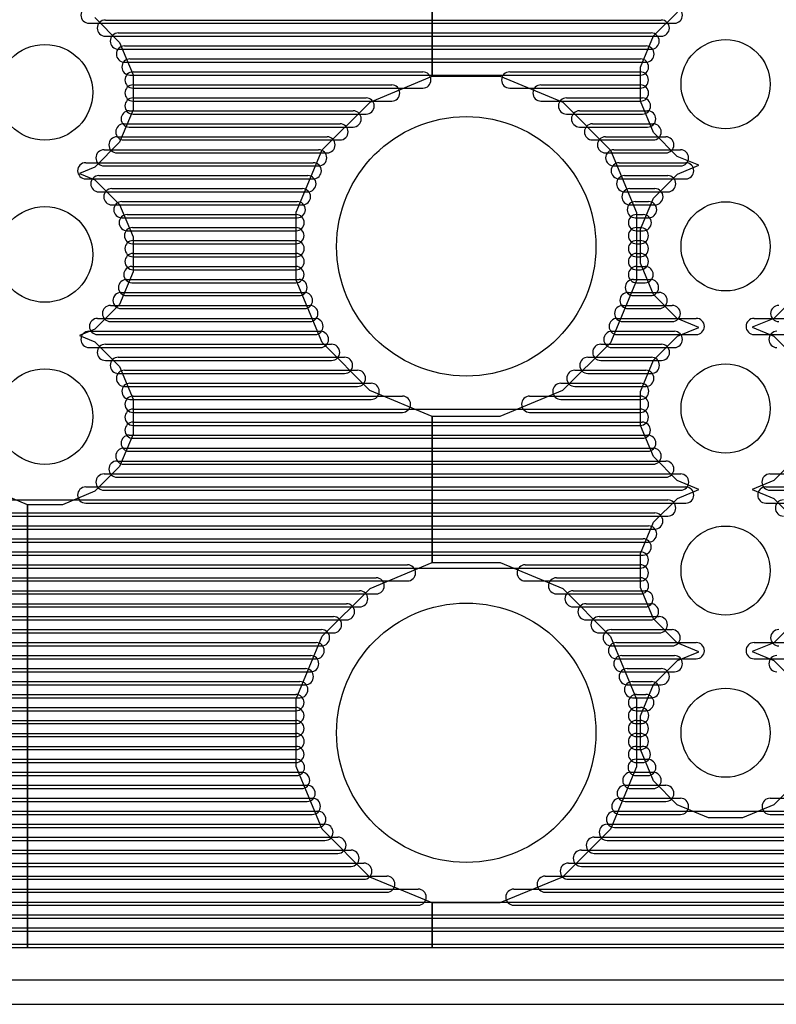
# Model space of a CAD drawing. Extents: x 4625 to 28175, y 45595 to 78045.
# Tile 2 of 28: x 11344 to 16013, y 45595 to 51668. Entities that reach past the tile are written whole.
import ezdxf

# ---------------------------------------------------------------- set-up
doc = ezdxf.new("R2010")
doc.units = 0
doc.layers.add('BLACK', color=1, linetype='CONTINUOUS')

msp = doc.modelspace()

# ---------------------------------------------------------------- linework, layer by layer
at = {"layer": 'BLACK'}
for p, q in [((13890, 51320), (13890, 52220)), ((13890, 52220), (13890, 51320)), ((15255, 51568), (15403, 51715)), ((11772, 51646), (15384, 51646)), ((11772, 51646), (15384, 51646)), ((11772, 51646), (15384, 51646)), ((11808, 51681), (11961, 51528)), ((11873, 51666), (15303, 51666)), ((11873, 51666), (15303, 51666)), ((11873, 51666), (15303, 51666)), ((11873, 51566), (15303, 51566)), ((11873, 51566), (15303, 51566)), ((11873, 51566), (15303, 51566)), ((11953, 51586), (15241, 51586)), ((11953, 51586), (15241, 51586)), ((11953, 51586), (15241, 51586)), ((15175, 51375), (15255, 51568)), ((11961, 51528), (12044, 51328)), ((11991, 51506), (15209, 51506)), ((11991, 51506), (15209, 51506)), ((11991, 51506), (15209, 51506)), ((11953, 51486), (15241, 51486)), ((11953, 51486), (15241, 51486)), ((11953, 51486), (15241, 51486)), ((11991, 51406), (15209, 51406)), ((11991, 51406), (15209, 51406)), ((11991, 51406), (15209, 51406)), ((12025, 51426), (15175, 51426)), ((12025, 51426), (15175, 51426)), ((12025, 51426), (15175, 51426)), ((12025, 51326), (15175, 51326)), ((12025, 51326), (15175, 51326)), ((12025, 51326), (15175, 51326)), ((12044, 51346), (13832, 51346)), ((12044, 51346), (13832, 51346)), ((12044, 51346), (13832, 51346)), ((12044, 51328), (12044, 51112)), ((13506, 51160), (13890, 51320)), ((13890, 51320), (13892, 51320)), ((13892, 51320), (14310, 51320)), ((14310, 51320), (14695, 51160)), ((14368, 51346), (15174, 51346)), ((14368, 51346), (15174, 51346)), ((14368, 51346), (15174, 51346)), ((15175, 51166), (15175, 51375)), ((12044, 51266), (13640, 51266)), ((12044, 51266), (13640, 51266)), ((12044, 51266), (13640, 51266)), ((14561, 51266), (15175, 51266)), ((14561, 51266), (15175, 51266)), ((14561, 51266), (15175, 51266)), ((12044, 51246), (13832, 51246)), ((12044, 51246), (13832, 51246)), ((12044, 51246), (13832, 51246)), ((14368, 51246), (15174, 51246)), ((14368, 51246), (15174, 51246)), ((14368, 51246), (15174, 51246)), ((12044, 51186), (13482, 51186)), ((12044, 51186), (13482, 51186)), ((12044, 51186), (13482, 51186)), ((12044, 51166), (13640, 51166)), ((12044, 51166), (13640, 51166)), ((12044, 51166), (13640, 51166)), ((13210, 50865), (13506, 51160)), ((14561, 51166), (15175, 51166)), ((14561, 51166), (15175, 51166)), ((14561, 51166), (15175, 51166)), ((14695, 51160), (14990, 50864)), ((14719, 51186), (15187, 51186)), ((14719, 51186), (15187, 51186)), ((14719, 51186), (15187, 51186)), ((15255, 50973), (15175, 51166)), ((12044, 51112), (11961, 50912)), ((12020, 51106), (13402, 51106)), ((12020, 51106), (13402, 51106)), ((12020, 51106), (13402, 51106)), ((12044, 51086), (13482, 51086)), ((12044, 51086), (13482, 51086)), ((12044, 51086), (13482, 51086)), ((14719, 51086), (15187, 51086)), ((14719, 51086), (15187, 51086)), ((14719, 51086), (15187, 51086)), ((14799, 51106), (15219, 51106)), ((14799, 51106), (15219, 51106)), ((14799, 51106), (15219, 51106)), ((11987, 51026), (13321, 51026)), ((11987, 51026), (13321, 51026)), ((11987, 51026), (13321, 51026)), ((14879, 51026), (15253, 51026)), ((14879, 51026), (15253, 51026)), ((14879, 51026), (15253, 51026)), ((12020, 51006), (13402, 51006)), ((12020, 51006), (13402, 51006)), ((12020, 51006), (13402, 51006)), ((14799, 51006), (15219, 51006)), ((14799, 51006), (15219, 51006)), ((14799, 51006), (15219, 51006)), ((15402, 50825), (15255, 50973)), ((11961, 50912), (11808, 50759)), ((11945, 50946), (13241, 50946)), ((11945, 50946), (13241, 50946)), ((11945, 50946), (13241, 50946)), ((11987, 50926), (13321, 50926)), ((11987, 50926), (13321, 50926)), ((11987, 50926), (13321, 50926)), ((14879, 50926), (15253, 50926)), ((14879, 50926), (15253, 50926)), ((14879, 50926), (15253, 50926)), ((14959, 50946), (15331, 50946)), ((14959, 50946), (15331, 50946)), ((14959, 50946), (15331, 50946)), ((11865, 50866), (13189, 50866)), ((11865, 50866), (13189, 50866)), ((11865, 50866), (13189, 50866)), ((11945, 50846), (13241, 50846)), ((11945, 50846), (13241, 50846)), ((11945, 50846), (13241, 50846)), ((13050, 50480), (13210, 50865)), ((14959, 50846), (15331, 50846)), ((14959, 50846), (15331, 50846)), ((14959, 50846), (15331, 50846)), ((14990, 50864), (15150, 50478)), ((15010, 50866), (15422, 50866)), ((15010, 50866), (15422, 50866)), ((15010, 50866), (15422, 50866)), ((11752, 50786), (13156, 50786)), ((11752, 50786), (13156, 50786)), ((11752, 50786), (13156, 50786)), ((15044, 50786), (15454, 50786)), ((15044, 50786), (15454, 50786)), ((15044, 50786), (15454, 50786)), ((15535, 50770), (15402, 50825)), ((11808, 50759), (11714, 50720)), ((11714, 50720), (11808, 50681)), ((11865, 50766), (13189, 50766)), ((11865, 50766), (13189, 50766)), ((11865, 50766), (13189, 50766)), ((15010, 50766), (15422, 50766)), ((15010, 50766), (15422, 50766)), ((15010, 50766), (15422, 50766)), ((15255, 50568), (15403, 50715)), ((15403, 50715), (15535, 50770)), ((11752, 50686), (13156, 50686)), ((11752, 50686), (13156, 50686)), ((11752, 50686), (13156, 50686)), ((11808, 50681), (11961, 50528)), ((11833, 50706), (13123, 50706)), ((11833, 50706), (13123, 50706)), ((11833, 50706), (13123, 50706)), ((15044, 50686), (15454, 50686)), ((15044, 50686), (15454, 50686)), ((15044, 50686), (15454, 50686)), ((15077, 50706), (15343, 50706)), ((15077, 50706), (15343, 50706)), ((15077, 50706), (15343, 50706)), ((11833, 50606), (13123, 50606)), ((11833, 50606), (13123, 50606)), ((11833, 50606), (13123, 50606)), ((11913, 50626), (13089, 50626)), ((11913, 50626), (13089, 50626)), ((11913, 50626), (13089, 50626)), ((15077, 50606), (15343, 50606)), ((15077, 50606), (15343, 50606)), ((15077, 50606), (15343, 50606)), ((15110, 50626), (15264, 50626)), ((15110, 50626), (15264, 50626)), ((15110, 50626), (15264, 50626)), ((11961, 50528), (12044, 50328)), ((11975, 50546), (13057, 50546)), ((11975, 50546), (13057, 50546)), ((11975, 50546), (13057, 50546)), ((15143, 50546), (15225, 50546)), ((15143, 50546), (15225, 50546)), ((15143, 50546), (15225, 50546)), ((15175, 50375), (15255, 50568)), ((11913, 50526), (13089, 50526)), ((11913, 50526), (13089, 50526)), ((11913, 50526), (13089, 50526)), ((13050, 50062), (13050, 50480)), ((15110, 50526), (15264, 50526)), ((15110, 50526), (15264, 50526)), ((15110, 50526), (15264, 50526)), ((15150, 50478), (15150, 50060)), ((11975, 50446), (13057, 50446)), ((11975, 50446), (13057, 50446)), ((11975, 50446), (13057, 50446)), ((12008, 50466), (13050, 50466)), ((12008, 50466), (13050, 50466)), ((12008, 50466), (13050, 50466)), ((15143, 50446), (15225, 50446)), ((15143, 50446), (15225, 50446)), ((15143, 50446), (15225, 50446)), ((15150, 50466), (15192, 50466)), ((15150, 50466), (15192, 50466)), ((15150, 50466), (15192, 50466)), ((12008, 50366), (13050, 50366)), ((12008, 50366), (13050, 50366)), ((12008, 50366), (13050, 50366)), ((12041, 50386), (13049, 50386)), ((12041, 50386), (13049, 50386)), ((12041, 50386), (13049, 50386)), ((15150, 50386), (15174, 50386)), ((15150, 50386), (15174, 50386)), ((15150, 50386), (15174, 50386)), ((15150, 50366), (15192, 50366)), ((15150, 50366), (15192, 50366)), ((15150, 50366), (15192, 50366)), ((15175, 50166), (15175, 50375)), ((12041, 50286), (13049, 50286)), ((12041, 50286), (13049, 50286)), ((12041, 50286), (13049, 50286)), ((12044, 50328), (12044, 50112)), ((12044, 50306), (13050, 50306)), ((12044, 50306), (13050, 50306)), ((12044, 50306), (13050, 50306)), ((15150, 50306), (15174, 50306)), ((15150, 50306), (15174, 50306)), ((15150, 50306), (15174, 50306)), ((15150, 50286), (15174, 50286)), ((15150, 50286), (15174, 50286)), ((15150, 50286), (15174, 50286)), ((12044, 50226), (13050, 50226)), ((12044, 50226), (13050, 50226)), ((12044, 50226), (13050, 50226)), ((15150, 50226), (15174, 50226)), ((15150, 50226), (15174, 50226)), ((15150, 50226), (15174, 50226)), ((12044, 50206), (13050, 50206)), ((12044, 50206), (13050, 50206)), ((12044, 50206), (13050, 50206)), ((15150, 50206), (15174, 50206)), ((15150, 50206), (15174, 50206)), ((15150, 50206), (15174, 50206)), ((15255, 49973), (15175, 50166)), ((12044, 50112), (11961, 49912)), ((12037, 50146), (13049, 50146)), ((12037, 50146), (13049, 50146)), ((12037, 50146), (13049, 50146)), ((12044, 50126), (13050, 50126)), ((12044, 50126), (13050, 50126)), ((12044, 50126), (13050, 50126)), ((15150, 50146), (15204, 50146)), ((15150, 50146), (15204, 50146)), ((15150, 50146), (15204, 50146)), ((15150, 50126), (15174, 50126)), ((15150, 50126), (15174, 50126)), ((15150, 50126), (15174, 50126)), ((12004, 50066), (13068, 50066)), ((12004, 50066), (13068, 50066)), ((12004, 50066), (13068, 50066)), ((12037, 50046), (13049, 50046)), ((12037, 50046), (13049, 50046)), ((12037, 50046), (13049, 50046)), ((13210, 49676), (13050, 50062)), ((15150, 50060), (14990, 49675)), ((15131, 50066), (15237, 50066)), ((15131, 50066), (15237, 50066)), ((15131, 50066), (15237, 50066)), ((15150, 50046), (15204, 50046)), ((15150, 50046), (15204, 50046)), ((15150, 50046), (15204, 50046)), ((11970, 49986), (13102, 49986)), ((11970, 49986), (13102, 49986)), ((11970, 49986), (13102, 49986)), ((15098, 49986), (15290, 49986)), ((15098, 49986), (15290, 49986)), ((15098, 49986), (15290, 49986)), ((12004, 49966), (13068, 49966)), ((12004, 49966), (13068, 49966)), ((12004, 49966), (13068, 49966)), ((15131, 49966), (15237, 49966)), ((15131, 49966), (15237, 49966)), ((15131, 49966), (15237, 49966)), ((15402, 49825), (15255, 49973)), ((16145, 49972), (15997, 49825)), ((11961, 49912), (11808, 49759)), ((11905, 49906), (13135, 49906)), ((11905, 49906), (13135, 49906)), ((11905, 49906), (13135, 49906)), ((11970, 49886), (13102, 49886)), ((11970, 49886), (13102, 49886)), ((11970, 49886), (13102, 49886)), ((15065, 49906), (15371, 49906)), ((15065, 49906), (15371, 49906)), ((15065, 49906), (15371, 49906)), ((15098, 49886), (15290, 49886)), ((15098, 49886), (15290, 49886)), ((15098, 49886), (15290, 49886)), ((11825, 49826), (13167, 49826)), ((11825, 49826), (13167, 49826)), ((11825, 49826), (13167, 49826)), ((11905, 49806), (13135, 49806)), ((11905, 49806), (13135, 49806)), ((11905, 49806), (13135, 49806)), ((15031, 49826), (15519, 49826)), ((15031, 49826), (15519, 49826)), ((15031, 49826), (15519, 49826)), ((15065, 49806), (15371, 49806)), ((15065, 49806), (15371, 49806)), ((15065, 49806), (15371, 49806)), ((15535, 49770), (15402, 49825)), ((15997, 49825), (15864, 49771)), ((15876, 49826), (16770, 49826)), ((15876, 49826), (16770, 49826)), ((15876, 49826), (16770, 49826)), ((11808, 49759), (11714, 49720)), ((11772, 49746), (13200, 49746)), ((11772, 49746), (13200, 49746)), ((11772, 49746), (13200, 49746)), ((14998, 49746), (15384, 49746)), ((14998, 49746), (15384, 49746)), ((14998, 49746), (15384, 49746)), ((15403, 49715), (15535, 49770)), ((15864, 49771), (15998, 49715)), ((11714, 49720), (11808, 49681)), ((11808, 49681), (11961, 49528)), ((11825, 49726), (13167, 49726)), ((11825, 49726), (13167, 49726)), ((11825, 49726), (13167, 49726)), ((15031, 49726), (15519, 49726)), ((15031, 49726), (15519, 49726)), ((15031, 49726), (15519, 49726)), ((15255, 49568), (15403, 49715)), ((15876, 49726), (16770, 49726)), ((15876, 49726), (16770, 49726)), ((15876, 49726), (16770, 49726)), ((15998, 49715), (16145, 49567)), ((11772, 49646), (13200, 49646)), ((11772, 49646), (13200, 49646)), ((11772, 49646), (13200, 49646)), ((11873, 49666), (13269, 49666)), ((11873, 49666), (13269, 49666)), ((11873, 49666), (13269, 49666)), ((13505, 49380), (13210, 49676)), ((14990, 49675), (14694, 49380)), ((14930, 49666), (15304, 49666)), ((14930, 49666), (15304, 49666)), ((14930, 49666), (15304, 49666)), ((14998, 49646), (15384, 49646)), ((14998, 49646), (15384, 49646)), ((14998, 49646), (15384, 49646)), ((11873, 49566), (13269, 49566)), ((11873, 49566), (13269, 49566)), ((11873, 49566), (13269, 49566)), ((11953, 49586), (13349, 49586)), ((11953, 49586), (13349, 49586)), ((11953, 49586), (13349, 49586)), ((14850, 49586), (15242, 49586)), ((14850, 49586), (15242, 49586)), ((14850, 49586), (15242, 49586)), ((14930, 49566), (15304, 49566)), ((14930, 49566), (15304, 49566)), ((14930, 49566), (15304, 49566)), ((15175, 49375), (15255, 49568)), ((11961, 49528), (12044, 49328)), ((11991, 49506), (13429, 49506)), ((11991, 49506), (13429, 49506)), ((11991, 49506), (13429, 49506)), ((14770, 49506), (15208, 49506)), ((14770, 49506), (15208, 49506)), ((14770, 49506), (15208, 49506)), ((11953, 49486), (13349, 49486)), ((11953, 49486), (13349, 49486)), ((11953, 49486), (13349, 49486)), ((14850, 49486), (15242, 49486)), ((14850, 49486), (15242, 49486)), ((14850, 49486), (15242, 49486)), ((11991, 49406), (13429, 49406)), ((11991, 49406), (13429, 49406)), ((11991, 49406), (13429, 49406)), ((12025, 49426), (13513, 49426)), ((12025, 49426), (13513, 49426)), ((12025, 49426), (13513, 49426)), ((13890, 49220), (13505, 49380)), ((14694, 49380), (14308, 49220)), ((14684, 49426), (15176, 49426)), ((14684, 49426), (15176, 49426)), ((14684, 49426), (15176, 49426)), ((14770, 49406), (15208, 49406)), ((14770, 49406), (15208, 49406)), ((14770, 49406), (15208, 49406)), ((15175, 49166), (15175, 49375)), ((12025, 49326), (13513, 49326)), ((12025, 49326), (13513, 49326)), ((12025, 49326), (13513, 49326)), ((12044, 49346), (13706, 49346)), ((12044, 49346), (13706, 49346)), ((12044, 49346), (13706, 49346)), ((12044, 49328), (12044, 49112)), ((14491, 49346), (15175, 49346)), ((14491, 49346), (15175, 49346)), ((14491, 49346), (15175, 49346)), ((14684, 49326), (15176, 49326)), ((14684, 49326), (15176, 49326)), ((14684, 49326), (15176, 49326)), ((12044, 49266), (15174, 49266)), ((12044, 49266), (15174, 49266)), ((12044, 49266), (15174, 49266)), ((12044, 49246), (13706, 49246)), ((12044, 49246), (13706, 49246)), ((12044, 49246), (13706, 49246)), ((13890, 48320), (13890, 49220)), ((14308, 49220), (13890, 49220)), ((13890, 49220), (13890, 48320)), ((14491, 49246), (15175, 49246)), ((14491, 49246), (15175, 49246)), ((14491, 49246), (15175, 49246)), ((12044, 49186), (15186, 49186)), ((12044, 49186), (15186, 49186)), ((12044, 49186), (15186, 49186)), ((12044, 49166), (15174, 49166)), ((12044, 49166), (15174, 49166)), ((12044, 49166), (15174, 49166)), ((15255, 48973), (15175, 49166)), ((12044, 49112), (11961, 48912)), ((12020, 49106), (15220, 49106)), ((12020, 49106), (15220, 49106)), ((12020, 49106), (15220, 49106)), ((12044, 49086), (15186, 49086)), ((12044, 49086), (15186, 49086)), ((12044, 49086), (15186, 49086)), ((11987, 49026), (15253, 49026)), ((11987, 49026), (15253, 49026)), ((11987, 49026), (15253, 49026)), ((12020, 49006), (15220, 49006)), ((12020, 49006), (15220, 49006)), ((12020, 49006), (15220, 49006)), ((15402, 48825), (15255, 48973)), ((16145, 48972), (15997, 48825)), ((11961, 48912), (11808, 48759)), ((11945, 48946), (15331, 48946)), ((11945, 48946), (15331, 48946)), ((11945, 48946), (15331, 48946)), ((11987, 48926), (15253, 48926)), ((11987, 48926), (15253, 48926)), ((11987, 48926), (15253, 48926)), ((11865, 48866), (15423, 48866)), ((11865, 48866), (15423, 48866)), ((11865, 48866), (15423, 48866)), ((11945, 48846), (15331, 48846)), ((11945, 48846), (15331, 48846)), ((11945, 48846), (15331, 48846)), ((15974, 48866), (17730, 48866)), ((15974, 48866), (17730, 48866)), ((15974, 48866), (17730, 48866)), ((11752, 48786), (15454, 48786)), ((11752, 48786), (15454, 48786)), ((11752, 48786), (15454, 48786)), ((15535, 48770), (15402, 48825)), ((15403, 48715), (15535, 48770)), ((15997, 48825), (15864, 48771)), ((15864, 48771), (15998, 48715)), ((15948, 48786), (17810, 48786)), ((15948, 48786), (17810, 48786)), ((15948, 48786), (17810, 48786)), ((8967, 48706), (15343, 48706)), ((8967, 48706), (15343, 48706)), ((8967, 48706), (15343, 48706)), ((11392, 48676), (11192, 48759)), ((11808, 48759), (11608, 48676)), ((11865, 48766), (15423, 48766)), ((11865, 48766), (15423, 48766)), ((11865, 48766), (15423, 48766)), ((15255, 48568), (15403, 48715)), ((15974, 48766), (17730, 48766)), ((15974, 48766), (17730, 48766)), ((15974, 48766), (17730, 48766)), ((15998, 48715), (16145, 48567)), ((11392, 45945), (11392, 48676)), ((11608, 48676), (11392, 48676)), ((11392, 48676), (11392, 45945)), ((11752, 48686), (15454, 48686)), ((11752, 48686), (15454, 48686)), ((11752, 48686), (15454, 48686)), ((15948, 48686), (17810, 48686)), ((15948, 48686), (17810, 48686)), ((15948, 48686), (17810, 48686)), ((8967, 48626), (15263, 48626)), ((8967, 48626), (15263, 48626)), ((8967, 48626), (15263, 48626)), ((8967, 48606), (15343, 48606)), ((8967, 48606), (15343, 48606)), ((8967, 48606), (15343, 48606)), ((8967, 48546), (15225, 48546)), ((8967, 48546), (15225, 48546)), ((8967, 48546), (15225, 48546)), ((8967, 48526), (15263, 48526)), ((8967, 48526), (15263, 48526)), ((8967, 48526), (15263, 48526)), ((15175, 48375), (15255, 48568)), ((8957, 48466), (15191, 48466)), ((8957, 48466), (15191, 48466)), ((8957, 48466), (15191, 48466)), ((8967, 48446), (15225, 48446)), ((8967, 48446), (15225, 48446)), ((8967, 48446), (15225, 48446)), ((8924, 48386), (15174, 48386)), ((8924, 48386), (15174, 48386)), ((8924, 48386), (15174, 48386)), ((8957, 48366), (15191, 48366)), ((8957, 48366), (15191, 48366)), ((8957, 48366), (15191, 48366)), ((15175, 48166), (15175, 48375)), ((8891, 48306), (13737, 48306)), ((8891, 48306), (13737, 48306)), ((8891, 48306), (13737, 48306)), ((8924, 48286), (15174, 48286)), ((8924, 48286), (15174, 48286)), ((8924, 48286), (15174, 48286)), ((13506, 48160), (13890, 48320)), ((13890, 48320), (13892, 48320)), ((13892, 48320), (14310, 48320)), ((14310, 48320), (14695, 48160)), ((14464, 48306), (15174, 48306)), ((14464, 48306), (15174, 48306)), ((14464, 48306), (15174, 48306)), ((8858, 48226), (13544, 48226)), ((8858, 48226), (13544, 48226)), ((8858, 48226), (13544, 48226)), ((14657, 48226), (15175, 48226)), ((14657, 48226), (15175, 48226)), ((14657, 48226), (15175, 48226)), ((8891, 48206), (13737, 48206)), ((8891, 48206), (13737, 48206)), ((8891, 48206), (13737, 48206)), ((13210, 47865), (13506, 48160)), ((14464, 48206), (15174, 48206)), ((14464, 48206), (15174, 48206)), ((14464, 48206), (15174, 48206)), ((14695, 48160), (14990, 47864)), ((15255, 47973), (15175, 48166)), ((8824, 48146), (13442, 48146)), ((8824, 48146), (13442, 48146)), ((8824, 48146), (13442, 48146)), ((8858, 48126), (13544, 48126)), ((8858, 48126), (13544, 48126)), ((8858, 48126), (13544, 48126)), ((14657, 48126), (15175, 48126)), ((14657, 48126), (15175, 48126)), ((14657, 48126), (15175, 48126)), ((14759, 48146), (15203, 48146)), ((14759, 48146), (15203, 48146)), ((14759, 48146), (15203, 48146)), ((8751, 48066), (13361, 48066)), ((8751, 48066), (13361, 48066)), ((8751, 48066), (13361, 48066)), ((8824, 48046), (13442, 48046)), ((8824, 48046), (13442, 48046)), ((8824, 48046), (13442, 48046)), ((14759, 48046), (15203, 48046)), ((14759, 48046), (15203, 48046)), ((14759, 48046), (15203, 48046)), ((14839, 48066), (15237, 48066)), ((14839, 48066), (15237, 48066)), ((14839, 48066), (15237, 48066)), ((8671, 47986), (13281, 47986)), ((8671, 47986), (13281, 47986)), ((8671, 47986), (13281, 47986)), ((14919, 47986), (15291, 47986)), ((14919, 47986), (15291, 47986)), ((14919, 47986), (15291, 47986)), ((8751, 47966), (13361, 47966)), ((8751, 47966), (13361, 47966)), ((8751, 47966), (13361, 47966)), ((14839, 47966), (15237, 47966)), ((14839, 47966), (15237, 47966)), ((14839, 47966), (15237, 47966)), ((15402, 47825), (15255, 47973)), ((16145, 47972), (15997, 47825)), ((8591, 47906), (13207, 47906)), ((8591, 47906), (13207, 47906)), ((8591, 47906), (13207, 47906)), ((8671, 47886), (13281, 47886)), ((8671, 47886), (13281, 47886)), ((8671, 47886), (13281, 47886)), ((13050, 47480), (13210, 47865)), ((14919, 47886), (15291, 47886)), ((14919, 47886), (15291, 47886)), ((14919, 47886), (15291, 47886)), ((14990, 47864), (15150, 47478)), ((14994, 47906), (15370, 47906)), ((14994, 47906), (15370, 47906)), ((14994, 47906), (15370, 47906)), ((8460, 47826), (13174, 47826)), ((8460, 47826), (13174, 47826)), ((8460, 47826), (13174, 47826)), ((8591, 47806), (13207, 47806)), ((8591, 47806), (13207, 47806)), ((8591, 47806), (13207, 47806)), ((14994, 47806), (15370, 47806)), ((14994, 47806), (15370, 47806)), ((14994, 47806), (15370, 47806)), ((15027, 47826), (15519, 47826)), ((15027, 47826), (15519, 47826)), ((15027, 47826), (15519, 47826)), ((15535, 47770), (15402, 47825)), ((15997, 47825), (15864, 47771)), ((15876, 47826), (18520, 47826)), ((15876, 47826), (18520, 47826)), ((15876, 47826), (18520, 47826)), ((8266, 47746), (13140, 47746)), ((8266, 47746), (13140, 47746)), ((8266, 47746), (13140, 47746)), ((15060, 47746), (15384, 47746)), ((15060, 47746), (15384, 47746)), ((15060, 47746), (15384, 47746)), ((15403, 47715), (15535, 47770)), ((15864, 47771), (15998, 47715)), ((8460, 47726), (13174, 47726)), ((8460, 47726), (13174, 47726)), ((8460, 47726), (13174, 47726)), ((15027, 47726), (15519, 47726)), ((15027, 47726), (15519, 47726)), ((15027, 47726), (15519, 47726)), ((15255, 47568), (15403, 47715)), ((15876, 47726), (18520, 47726)), ((15876, 47726), (18520, 47726)), ((15876, 47726), (18520, 47726)), ((15998, 47715), (16145, 47567)), ((6539, 47666), (13107, 47666)), ((6539, 47666), (13107, 47666)), ((6539, 47666), (13107, 47666)), ((8266, 47646), (13140, 47646)), ((8266, 47646), (13140, 47646)), ((8266, 47646), (13140, 47646)), ((15060, 47646), (15384, 47646)), ((15060, 47646), (15384, 47646)), ((15060, 47646), (15384, 47646)), ((15093, 47666), (15303, 47666)), ((15093, 47666), (15303, 47666)), ((15093, 47666), (15303, 47666)), ((6539, 47566), (13107, 47566)), ((6539, 47566), (13107, 47566)), ((6539, 47566), (13107, 47566)), ((6619, 47586), (13073, 47586)), ((6619, 47586), (13073, 47586)), ((6619, 47586), (13073, 47586)), ((15093, 47566), (15303, 47566)), ((15093, 47566), (15303, 47566)), ((15093, 47566), (15303, 47566)), ((15126, 47586), (15242, 47586)), ((15126, 47586), (15242, 47586)), ((15126, 47586), (15242, 47586)), ((15175, 47375), (15255, 47568)), ((6699, 47506), (13049, 47506)), ((6699, 47506), (13049, 47506)), ((6699, 47506), (13049, 47506)), ((15150, 47506), (15208, 47506)), ((15150, 47506), (15208, 47506)), ((15150, 47506), (15208, 47506)), ((6619, 47486), (13073, 47486)), ((6619, 47486), (13073, 47486)), ((6619, 47486), (13073, 47486)), ((13050, 47062), (13050, 47480)), ((15126, 47486), (15242, 47486)), ((15126, 47486), (15242, 47486)), ((15126, 47486), (15242, 47486)), ((15150, 47478), (15150, 47060)), ((6699, 47406), (13049, 47406)), ((6699, 47406), (13049, 47406)), ((6699, 47406), (13049, 47406)), ((6779, 47426), (13049, 47426)), ((6779, 47426), (13049, 47426)), ((6779, 47426), (13049, 47426)), ((15150, 47426), (15176, 47426)), ((15150, 47426), (15176, 47426)), ((15150, 47426), (15176, 47426)), ((15150, 47406), (15208, 47406)), ((15150, 47406), (15208, 47406)), ((15150, 47406), (15208, 47406)), ((15175, 47166), (15175, 47375)), ((6779, 47326), (13049, 47326)), ((6779, 47326), (13049, 47326)), ((6779, 47326), (13049, 47326)), ((6819, 47346), (13049, 47346)), ((6819, 47346), (13049, 47346)), ((6819, 47346), (13049, 47346)), ((15150, 47346), (15174, 47346)), ((15150, 47346), (15174, 47346)), ((15150, 47346), (15174, 47346)), ((15150, 47326), (15176, 47326)), ((15150, 47326), (15176, 47326)), ((15150, 47326), (15176, 47326)), ((6852, 47266), (13050, 47266)), ((6852, 47266), (13050, 47266)), ((6852, 47266), (13050, 47266)), ((15150, 47266), (15174, 47266)), ((15150, 47266), (15174, 47266)), ((15150, 47266), (15174, 47266)), ((6819, 47246), (13049, 47246)), ((6819, 47246), (13049, 47246)), ((6819, 47246), (13049, 47246)), ((15150, 47246), (15174, 47246)), ((15150, 47246), (15174, 47246)), ((15150, 47246), (15174, 47246)), ((6852, 47166), (13050, 47166)), ((6852, 47166), (13050, 47166)), ((6852, 47166), (13050, 47166)), ((6885, 47186), (13049, 47186)), ((6885, 47186), (13049, 47186)), ((6885, 47186), (13049, 47186)), ((15150, 47186), (15186, 47186)), ((15150, 47186), (15186, 47186)), ((15150, 47186), (15186, 47186)), ((15150, 47166), (15174, 47166)), ((15150, 47166), (15174, 47166)), ((15150, 47166), (15174, 47166)), ((15255, 46973), (15175, 47166)), ((6885, 47086), (13049, 47086)), ((6885, 47086), (13049, 47086)), ((6885, 47086), (13049, 47086)), ((6918, 47106), (13052, 47106)), ((6918, 47106), (13052, 47106)), ((6918, 47106), (13052, 47106)), ((15148, 47106), (15220, 47106)), ((15148, 47106), (15220, 47106)), ((15148, 47106), (15220, 47106)), ((15150, 47086), (15186, 47086)), ((15150, 47086), (15186, 47086)), ((15150, 47086), (15186, 47086)), ((6918, 47006), (13052, 47006)), ((6918, 47006), (13052, 47006)), ((6918, 47006), (13052, 47006)), ((6950, 47026), (13084, 47026)), ((6950, 47026), (13084, 47026)), ((6950, 47026), (13084, 47026)), ((13210, 46676), (13050, 47062)), ((15150, 47060), (14990, 46675)), ((15115, 47026), (15253, 47026)), ((15115, 47026), (15253, 47026)), ((15115, 47026), (15253, 47026)), ((15148, 47006), (15220, 47006)), ((15148, 47006), (15220, 47006)), ((15148, 47006), (15220, 47006)), ((6950, 46946), (13118, 46946)), ((6950, 46946), (13118, 46946)), ((6950, 46946), (13118, 46946)), ((15081, 46946), (15331, 46946)), ((15081, 46946), (15331, 46946)), ((15081, 46946), (15331, 46946)), ((15402, 46825), (15255, 46973)), ((16145, 46972), (15997, 46825)), ((6950, 46926), (13084, 46926)), ((6950, 46926), (13084, 46926)), ((6950, 46926), (13084, 46926)), ((15115, 46926), (15253, 46926)), ((15115, 46926), (15253, 46926)), ((15115, 46926), (15253, 46926)), ((6950, 46866), (13150, 46866)), ((6950, 46866), (13150, 46866)), ((6950, 46866), (13150, 46866)), ((6950, 46846), (13118, 46846)), ((6950, 46846), (13118, 46846)), ((6950, 46846), (13118, 46846)), ((15048, 46866), (15422, 46866)), ((15048, 46866), (15422, 46866)), ((15048, 46866), (15422, 46866)), ((15081, 46846), (15331, 46846)), ((15081, 46846), (15331, 46846)), ((15081, 46846), (15331, 46846)), ((15595, 46745), (15402, 46825)), ((15997, 46825), (15804, 46745)), ((15975, 46866), (18423, 46866)), ((15975, 46866), (18423, 46866)), ((15975, 46866), (18423, 46866)), ((6950, 46786), (13184, 46786)), ((6950, 46786), (13184, 46786)), ((6950, 46786), (13184, 46786)), ((6950, 46766), (13150, 46766)), ((6950, 46766), (13150, 46766)), ((6950, 46766), (13150, 46766)), ((15015, 46786), (19885, 46786)), ((15015, 46786), (19885, 46786)), ((15015, 46786), (19885, 46786)), ((15048, 46766), (15422, 46766)), ((15048, 46766), (15422, 46766)), ((15048, 46766), (15422, 46766)), ((15975, 46766), (18423, 46766)), ((15975, 46766), (18423, 46766)), ((15975, 46766), (18423, 46766)), ((6950, 46706), (13228, 46706)), ((6950, 46706), (13228, 46706)), ((6950, 46706), (13228, 46706)), ((14970, 46706), (19928, 46706)), ((14970, 46706), (19928, 46706)), ((14970, 46706), (19928, 46706)), ((15804, 46745), (15595, 46745)), ((6950, 46686), (13184, 46686)), ((6950, 46686), (13184, 46686)), ((6950, 46686), (13184, 46686)), ((13505, 46380), (13210, 46676)), ((14990, 46675), (14694, 46380)), ((15015, 46686), (19885, 46686)), ((15015, 46686), (19885, 46686)), ((15015, 46686), (19885, 46686)), ((6950, 46626), (13308, 46626)), ((6950, 46626), (13308, 46626)), ((6950, 46626), (13308, 46626)), ((6950, 46606), (13228, 46606)), ((6950, 46606), (13228, 46606)), ((6950, 46606), (13228, 46606)), ((14890, 46626), (20008, 46626)), ((14890, 46626), (20008, 46626)), ((14890, 46626), (20008, 46626)), ((14970, 46606), (19928, 46606)), ((14970, 46606), (19928, 46606)), ((14970, 46606), (19928, 46606)), ((6923, 46546), (13389, 46546)), ((6923, 46546), (13389, 46546)), ((6923, 46546), (13389, 46546)), ((6950, 46526), (13308, 46526)), ((6950, 46526), (13308, 46526)), ((6950, 46526), (13308, 46526)), ((14810, 46546), (20088, 46546)), ((14810, 46546), (20088, 46546)), ((14810, 46546), (20088, 46546)), ((14890, 46526), (20008, 46526)), ((14890, 46526), (20008, 46526)), ((14890, 46526), (20008, 46526)), ((6890, 46466), (13468, 46466)), ((6890, 46466), (13468, 46466)), ((6890, 46466), (13468, 46466)), ((14730, 46466), (20168, 46466)), ((14730, 46466), (20168, 46466)), ((14730, 46466), (20168, 46466)), ((6923, 46446), (13389, 46446)), ((6923, 46446), (13389, 46446)), ((6923, 46446), (13389, 46446)), ((14810, 46446), (20088, 46446)), ((14810, 46446), (20088, 46446)), ((14810, 46446), (20088, 46446)), ((6856, 46386), (13610, 46386)), ((6856, 46386), (13610, 46386)), ((6856, 46386), (13610, 46386)), ((6890, 46366), (13468, 46366)), ((6890, 46366), (13468, 46366)), ((6890, 46366), (13468, 46366)), ((13890, 46220), (13505, 46380)), ((14694, 46380), (14308, 46220)), ((14587, 46386), (20309, 46386)), ((14587, 46386), (20309, 46386)), ((14587, 46386), (20309, 46386)), ((14730, 46366), (20168, 46366)), ((14730, 46366), (20168, 46366)), ((14730, 46366), (20168, 46366)), ((6823, 46306), (13803, 46306)), ((6823, 46306), (13803, 46306)), ((6823, 46306), (13803, 46306)), ((6856, 46286), (13610, 46286)), ((6856, 46286), (13610, 46286)), ((6856, 46286), (13610, 46286)), ((14394, 46306), (20502, 46306)), ((14394, 46306), (20502, 46306)), ((14394, 46306), (20502, 46306)), ((14587, 46286), (20309, 46286)), ((14587, 46286), (20309, 46286)), ((14587, 46286), (20309, 46286)), ((6790, 46226), (26110, 46226)), ((6790, 46226), (26110, 46226)), ((6790, 46226), (26110, 46226)), ((13890, 45945), (13890, 46220)), ((14308, 46220), (13890, 46220)), ((13890, 46220), (13890, 45945)), ((6823, 46206), (13803, 46206)), ((6823, 46206), (13803, 46206)), ((6823, 46206), (13803, 46206)), ((14394, 46206), (20502, 46206)), ((14394, 46206), (20502, 46206)), ((14394, 46206), (20502, 46206)), ((6710, 46146), (26188, 46146)), ((6710, 46146), (26188, 46146)), ((6710, 46146), (26188, 46146)), ((6790, 46126), (26110, 46126)), ((6790, 46126), (26110, 46126)), ((6790, 46126), (26110, 46126)), ((6630, 46066), (26268, 46066)), ((6630, 46066), (26268, 46066)), ((6630, 46066), (26268, 46066)), ((6710, 46046), (26188, 46046)), ((6710, 46046), (26188, 46046)), ((6710, 46046), (26188, 46046)), ((6630, 45966), (26268, 45966)), ((6630, 45966), (26268, 45966)), ((6630, 45966), (26268, 45966)), ((7807, 45945), (11392, 45945)), ((11392, 45945), (13890, 45945)), ((13890, 45945), (20590, 45945)), ((4700, 45745), (28100, 45745)), ((4700, 45595), (28100, 45595))]:
    msp.add_line(p, q, dxfattribs=at)
for centre, radius in [((11500, 51220), 295), ((15700, 51270), 275), ((14100, 50270), 800), ((15700, 50270), 275), ((11500, 50220), 295), ((11500, 49220), 295), ((15700, 49270), 275), ((15700, 48270), 275), ((14100, 47270), 800), ((15700, 47270), 275)]:
    msp.add_circle(centre, radius, dxfattribs=at)
for centre, start, end in [((11772, 51696), 90, 270), ((11772, 51696), 90, 270), ((11772, 51696), 90, 270), ((15384, 51696), 270, 450), ((15384, 51696), 270, 450), ((15384, 51696), 270, 450), ((11873, 51616), 90, 270), ((11873, 51616), 90, 270), ((11873, 51616), 90, 270), ((15303, 51616), 270, 450), ((15303, 51616), 270, 450), ((15303, 51616), 270, 450), ((11953, 51536), 90, 270), ((11953, 51536), 90, 270), ((11953, 51536), 90, 270), ((15241, 51536), 270, 450), ((15241, 51536), 270, 450), ((15241, 51536), 270, 450), ((11991, 51456), 90, 270), ((11991, 51456), 90, 270), ((11991, 51456), 90, 270), ((15209, 51456), 270, 450), ((15209, 51456), 270, 450), ((15209, 51456), 270, 450), ((12025, 51376), 90, 270), ((12025, 51376), 90, 270), ((12025, 51376), 90, 270), ((15175, 51376), 270, 450), ((15175, 51376), 270, 450), ((15175, 51376), 270, 450), ((12044, 51296), 90, 270), ((12044, 51296), 90, 270), ((12044, 51296), 90, 270), ((13832, 51296), 270, 450), ((13832, 51296), 270, 450), ((13832, 51296), 270, 450), ((14368, 51296), 90, 270), ((14368, 51296), 90, 270), ((14368, 51296), 90, 270), ((15174, 51296), 270, 450), ((15174, 51296), 270, 450), ((15174, 51296), 270, 450), ((12044, 51216), 90, 270), ((12044, 51216), 90, 270), ((12044, 51216), 90, 270), ((13640, 51216), 270, 450), ((13640, 51216), 270, 450), ((13640, 51216), 270, 450), ((14561, 51216), 90, 270), ((14561, 51216), 90, 270), ((14561, 51216), 90, 270), ((15175, 51216), 270, 450), ((15175, 51216), 270, 450), ((15175, 51216), 270, 450), ((12044, 51136), 90, 270), ((12044, 51136), 90, 270), ((12044, 51136), 90, 270), ((13482, 51136), 270, 450), ((13482, 51136), 270, 450), ((13482, 51136), 270, 450), ((14719, 51136), 90, 270), ((14719, 51136), 90, 270), ((14719, 51136), 90, 270), ((15187, 51136), 270, 450), ((15187, 51136), 270, 450), ((15187, 51136), 270, 450), ((12020, 51056), 90, 270), ((12020, 51056), 90, 270), ((12020, 51056), 90, 270), ((13402, 51056), 270, 450), ((13402, 51056), 270, 450), ((13402, 51056), 270, 450), ((14799, 51056), 90, 270), ((14799, 51056), 90, 270), ((14799, 51056), 90, 270), ((15219, 51056), 270, 450), ((15219, 51056), 270, 450), ((15219, 51056), 270, 450), ((11987, 50976), 90, 270), ((11987, 50976), 90, 270), ((11987, 50976), 90, 270), ((13321, 50976), 270, 450), ((13321, 50976), 270, 450), ((13321, 50976), 270, 450), ((14879, 50976), 90, 270), ((14879, 50976), 90, 270), ((14879, 50976), 90, 270), ((15253, 50976), 270, 450), ((15253, 50976), 270, 450), ((15253, 50976), 270, 450), ((11945, 50896), 90, 270), ((11945, 50896), 90, 270), ((11945, 50896), 90, 270), ((13241, 50896), 270, 450), ((13241, 50896), 270, 450), ((13241, 50896), 270, 450), ((14959, 50896), 90, 270), ((14959, 50896), 90, 270), ((14959, 50896), 90, 270), ((15331, 50896), 270, 450), ((15331, 50896), 270, 450), ((15331, 50896), 270, 450), ((11865, 50816), 90, 270), ((11865, 50816), 90, 270), ((11865, 50816), 90, 270), ((13189, 50816), 270, 450), ((13189, 50816), 270, 450), ((13189, 50816), 270, 450), ((15010, 50816), 90, 270), ((15010, 50816), 90, 270), ((15010, 50816), 90, 270), ((15422, 50816), 270, 450), ((15422, 50816), 270, 450), ((15422, 50816), 270, 450), ((11752, 50736), 90, 270), ((11752, 50736), 90, 270), ((11752, 50736), 90, 270), ((13156, 50736), 270, 450), ((13156, 50736), 270, 450), ((13156, 50736), 270, 450), ((15044, 50736), 90, 270), ((15044, 50736), 90, 270), ((15044, 50736), 90, 270), ((15454, 50736), 270, 450), ((15454, 50736), 270, 450), ((15454, 50736), 270, 450), ((11833, 50656), 90, 270), ((11833, 50656), 90, 270), ((11833, 50656), 90, 270), ((13123, 50656), 270, 450), ((13123, 50656), 270, 450), ((13123, 50656), 270, 450), ((15077, 50656), 90, 270), ((15077, 50656), 90, 270), ((15077, 50656), 90, 270), ((15343, 50656), 270, 450), ((15343, 50656), 270, 450), ((15343, 50656), 270, 450), ((11913, 50576), 90, 270), ((11913, 50576), 90, 270), ((11913, 50576), 90, 270), ((13089, 50576), 270, 450), ((13089, 50576), 270, 450), ((13089, 50576), 270, 450), ((15110, 50576), 90, 270), ((15110, 50576), 90, 270), ((15110, 50576), 90, 270), ((15264, 50576), 270, 450), ((15264, 50576), 270, 450), ((15264, 50576), 270, 450), ((11975, 50496), 90, 270), ((11975, 50496), 90, 270), ((11975, 50496), 90, 270), ((13057, 50496), 270, 450), ((13057, 50496), 270, 450), ((13057, 50496), 270, 450), ((15143, 50496), 90, 270), ((15143, 50496), 90, 270), ((15143, 50496), 90, 270), ((15225, 50496), 270, 450), ((15225, 50496), 270, 450), ((15225, 50496), 270, 450), ((12008, 50416), 90, 270), ((12008, 50416), 90, 270), ((12008, 50416), 90, 270), ((13050, 50416), 270, 450), ((13050, 50416), 270, 450), ((13050, 50416), 270, 450), ((15150, 50416), 90, 270), ((15150, 50416), 90, 270), ((15150, 50416), 90, 270), ((15192, 50416), 270, 450), ((15192, 50416), 270, 450), ((15192, 50416), 270, 450), ((12041, 50336), 90, 270), ((12041, 50336), 90, 270), ((12041, 50336), 90, 270), ((13049, 50336), 270, 450), ((13049, 50336), 270, 450), ((13049, 50336), 270, 450), ((15150, 50336), 90, 270), ((15150, 50336), 90, 270), ((15150, 50336), 90, 270), ((15174, 50336), 270, 450), ((15174, 50336), 270, 450), ((15174, 50336), 270, 450), ((12044, 50256), 90, 270), ((12044, 50256), 90, 270), ((12044, 50256), 90, 270), ((13050, 50256), 270, 450), ((13050, 50256), 270, 450), ((13050, 50256), 270, 450), ((15150, 50256), 90, 270), ((15150, 50256), 90, 270), ((15150, 50256), 90, 270), ((15174, 50256), 270, 450), ((15174, 50256), 270, 450), ((15174, 50256), 270, 450), ((12044, 50176), 90, 270), ((12044, 50176), 90, 270), ((12044, 50176), 90, 270), ((13050, 50176), 270, 450), ((13050, 50176), 270, 450), ((13050, 50176), 270, 450), ((15150, 50176), 90, 270), ((15150, 50176), 90, 270), ((15150, 50176), 90, 270), ((15174, 50176), 270, 450), ((15174, 50176), 270, 450), ((15174, 50176), 270, 450), ((12037, 50096), 90, 270), ((12037, 50096), 90, 270), ((12037, 50096), 90, 270), ((13049, 50096), 270, 450), ((13049, 50096), 270, 450), ((13049, 50096), 270, 450), ((15150, 50096), 90, 270), ((15150, 50096), 90, 270), ((15150, 50096), 90, 270), ((15204, 50096), 270, 450), ((15204, 50096), 270, 450), ((15204, 50096), 270, 450), ((12004, 50016), 90, 270), ((12004, 50016), 90, 270), ((12004, 50016), 90, 270), ((13068, 50016), 270, 450), ((13068, 50016), 270, 450), ((13068, 50016), 270, 450), ((15131, 50016), 90, 270), ((15131, 50016), 90, 270), ((15131, 50016), 90, 270), ((15237, 50016), 270, 450), ((15237, 50016), 270, 450), ((15237, 50016), 270, 450), ((11970, 49936), 90, 270), ((11970, 49936), 90, 270), ((11970, 49936), 90, 270), ((13102, 49936), 270, 450), ((13102, 49936), 270, 450), ((13102, 49936), 270, 450), ((15098, 49936), 90, 270), ((15098, 49936), 90, 270), ((15098, 49936), 90, 270), ((15290, 49936), 270, 450), ((15290, 49936), 270, 450), ((15290, 49936), 270, 450), ((11905, 49856), 90, 270), ((11905, 49856), 90, 270), ((11905, 49856), 90, 270), ((13135, 49856), 270, 450), ((13135, 49856), 270, 450), ((13135, 49856), 270, 450), ((15065, 49856), 90, 270), ((15065, 49856), 90, 270), ((15065, 49856), 90, 270), ((15371, 49856), 270, 450), ((15371, 49856), 270, 450), ((15371, 49856), 270, 450), ((16028, 49856), 90, 270), ((16028, 49856), 90, 270), ((16028, 49856), 90, 270), ((11825, 49776), 90, 270), ((11825, 49776), 90, 270), ((11825, 49776), 90, 270), ((13167, 49776), 270, 450), ((13167, 49776), 270, 450), ((13167, 49776), 270, 450), ((15031, 49776), 90, 270), ((15031, 49776), 90, 270), ((15031, 49776), 90, 270), ((15519, 49776), 270, 450), ((15519, 49776), 270, 450), ((15519, 49776), 270, 450), ((15876, 49776), 90, 270), ((15876, 49776), 90, 270), ((15876, 49776), 90, 270), ((11772, 49696), 90, 270), ((11772, 49696), 90, 270), ((11772, 49696), 90, 270), ((13200, 49696), 270, 450), ((13200, 49696), 270, 450), ((13200, 49696), 270, 450), ((14998, 49696), 90, 270), ((14998, 49696), 90, 270), ((14998, 49696), 90, 270), ((15384, 49696), 270, 450), ((15384, 49696), 270, 450), ((15384, 49696), 270, 450), ((16017, 49696), 90, 270), ((16017, 49696), 90, 270), ((16017, 49696), 90, 270), ((11873, 49616), 90, 270), ((11873, 49616), 90, 270), ((11873, 49616), 90, 270), ((13269, 49616), 270, 450), ((13269, 49616), 270, 450), ((13269, 49616), 270, 450), ((14930, 49616), 90, 270), ((14930, 49616), 90, 270), ((14930, 49616), 90, 270), ((15304, 49616), 270, 450), ((15304, 49616), 270, 450), ((15304, 49616), 270, 450), ((11953, 49536), 90, 270), ((11953, 49536), 90, 270), ((11953, 49536), 90, 270), ((13349, 49536), 270, 450), ((13349, 49536), 270, 450), ((13349, 49536), 270, 450), ((14850, 49536), 90, 270), ((14850, 49536), 90, 270), ((14850, 49536), 90, 270), ((15242, 49536), 270, 450), ((15242, 49536), 270, 450), ((15242, 49536), 270, 450), ((11991, 49456), 90, 270), ((11991, 49456), 90, 270), ((11991, 49456), 90, 270), ((13429, 49456), 270, 450), ((13429, 49456), 270, 450), ((13429, 49456), 270, 450), ((14770, 49456), 90, 270), ((14770, 49456), 90, 270), ((14770, 49456), 90, 270), ((15208, 49456), 270, 450), ((15208, 49456), 270, 450), ((15208, 49456), 270, 450), ((12025, 49376), 90, 270), ((12025, 49376), 90, 270), ((12025, 49376), 90, 270), ((13513, 49376), 270, 450), ((13513, 49376), 270, 450), ((13513, 49376), 270, 450), ((14684, 49376), 90, 270), ((14684, 49376), 90, 270), ((14684, 49376), 90, 270), ((15176, 49376), 270, 450), ((15176, 49376), 270, 450), ((15176, 49376), 270, 450), ((12044, 49296), 90, 270), ((12044, 49296), 90, 270), ((12044, 49296), 90, 270), ((13706, 49296), 270, 450), ((13706, 49296), 270, 450), ((13706, 49296), 270, 450), ((14491, 49296), 90, 270), ((14491, 49296), 90, 270), ((14491, 49296), 90, 270), ((15175, 49296), 270, 450), ((15175, 49296), 270, 450), ((15175, 49296), 270, 450), ((12044, 49216), 90, 270), ((12044, 49216), 90, 270), ((12044, 49216), 90, 270), ((15174, 49216), 270, 450), ((15174, 49216), 270, 450), ((15174, 49216), 270, 450), ((12044, 49136), 90, 270), ((12044, 49136), 90, 270), ((12044, 49136), 90, 270), ((15186, 49136), 270, 450), ((15186, 49136), 270, 450), ((15186, 49136), 270, 450), ((12020, 49056), 90, 270), ((12020, 49056), 90, 270), ((12020, 49056), 90, 270), ((15220, 49056), 270, 450), ((15220, 49056), 270, 450), ((15220, 49056), 270, 450), ((11987, 48976), 90, 270), ((11987, 48976), 90, 270), ((11987, 48976), 90, 270), ((15253, 48976), 270, 450), ((15253, 48976), 270, 450), ((15253, 48976), 270, 450), ((11945, 48896), 90, 270), ((11945, 48896), 90, 270), ((11945, 48896), 90, 270), ((15331, 48896), 270, 450), ((15331, 48896), 270, 450), ((15331, 48896), 270, 450), ((11865, 48816), 90, 270), ((11865, 48816), 90, 270), ((11865, 48816), 90, 270), ((15423, 48816), 270, 450), ((15423, 48816), 270, 450), ((15423, 48816), 270, 450), ((15974, 48816), 90, 270), ((15974, 48816), 90, 270), ((15974, 48816), 90, 270), ((11752, 48736), 90, 270), ((11752, 48736), 90, 270), ((11752, 48736), 90, 270), ((15454, 48736), 270, 450), ((15454, 48736), 270, 450), ((15454, 48736), 270, 450), ((15948, 48736), 90, 270), ((15948, 48736), 90, 270), ((15948, 48736), 90, 270), ((15343, 48656), 270, 450), ((15343, 48656), 270, 450), ((15343, 48656), 270, 450), ((16057, 48656), 90, 270), ((16057, 48656), 90, 270), ((16057, 48656), 90, 270), ((15263, 48576), 270, 450), ((15263, 48576), 270, 450), ((15263, 48576), 270, 450), ((15225, 48496), 270, 450), ((15225, 48496), 270, 450), ((15225, 48496), 270, 450), ((15191, 48416), 270, 450), ((15191, 48416), 270, 450), ((15191, 48416), 270, 450), ((15174, 48336), 270, 450), ((15174, 48336), 270, 450), ((15174, 48336), 270, 450), ((13737, 48256), 270, 450), ((13737, 48256), 270, 450), ((13737, 48256), 270, 450), ((14464, 48256), 90, 270), ((14464, 48256), 90, 270), ((14464, 48256), 90, 270), ((15174, 48256), 270, 450), ((15174, 48256), 270, 450), ((15174, 48256), 270, 450), ((13544, 48176), 270, 450), ((13544, 48176), 270, 450), ((13544, 48176), 270, 450), ((14657, 48176), 90, 270), ((14657, 48176), 90, 270), ((14657, 48176), 90, 270), ((15175, 48176), 270, 450), ((15175, 48176), 270, 450), ((15175, 48176), 270, 450), ((13442, 48096), 270, 450), ((13442, 48096), 270, 450), ((13442, 48096), 270, 450), ((14759, 48096), 90, 270), ((14759, 48096), 90, 270), ((14759, 48096), 90, 270), ((15203, 48096), 270, 450), ((15203, 48096), 270, 450), ((15203, 48096), 270, 450), ((13361, 48016), 270, 450), ((13361, 48016), 270, 450), ((13361, 48016), 270, 450), ((14839, 48016), 90, 270), ((14839, 48016), 90, 270), ((14839, 48016), 90, 270), ((15237, 48016), 270, 450), ((15237, 48016), 270, 450), ((15237, 48016), 270, 450), ((13281, 47936), 270, 450), ((13281, 47936), 270, 450), ((13281, 47936), 270, 450), ((14919, 47936), 90, 270), ((14919, 47936), 90, 270), ((14919, 47936), 90, 270), ((15291, 47936), 270, 450), ((15291, 47936), 270, 450), ((15291, 47936), 270, 450), ((13207, 47856), 270, 450), ((13207, 47856), 270, 450), ((13207, 47856), 270, 450), ((14994, 47856), 90, 270), ((14994, 47856), 90, 270), ((14994, 47856), 90, 270), ((15370, 47856), 270, 450), ((15370, 47856), 270, 450), ((15370, 47856), 270, 450), ((16028, 47856), 90, 270), ((16028, 47856), 90, 270), ((16028, 47856), 90, 270), ((13174, 47776), 270, 450), ((13174, 47776), 270, 450), ((13174, 47776), 270, 450), ((15027, 47776), 90, 270), ((15027, 47776), 90, 270), ((15027, 47776), 90, 270), ((15519, 47776), 270, 450), ((15519, 47776), 270, 450), ((15519, 47776), 270, 450), ((15876, 47776), 90, 270), ((15876, 47776), 90, 270), ((15876, 47776), 90, 270), ((13140, 47696), 270, 450), ((13140, 47696), 270, 450), ((13140, 47696), 270, 450), ((15060, 47696), 90, 270), ((15060, 47696), 90, 270), ((15060, 47696), 90, 270), ((15384, 47696), 270, 450), ((15384, 47696), 270, 450), ((15384, 47696), 270, 450), ((16017, 47696), 90, 270), ((16017, 47696), 90, 270), ((16017, 47696), 90, 270), ((13107, 47616), 270, 450), ((13107, 47616), 270, 450), ((13107, 47616), 270, 450), ((15093, 47616), 90, 270), ((15093, 47616), 90, 270), ((15093, 47616), 90, 270), ((15303, 47616), 270, 450), ((15303, 47616), 270, 450), ((15303, 47616), 270, 450), ((13073, 47536), 270, 450), ((13073, 47536), 270, 450), ((13073, 47536), 270, 450), ((15126, 47536), 90, 270), ((15126, 47536), 90, 270), ((15126, 47536), 90, 270), ((15242, 47536), 270, 450), ((15242, 47536), 270, 450), ((15242, 47536), 270, 450), ((13049, 47456), 270, 450), ((13049, 47456), 270, 450), ((13049, 47456), 270, 450), ((15150, 47456), 90, 270), ((15150, 47456), 90, 270), ((15150, 47456), 90, 270), ((15208, 47456), 270, 450), ((15208, 47456), 270, 450), ((15208, 47456), 270, 450), ((13049, 47376), 270, 450), ((13049, 47376), 270, 450), ((13049, 47376), 270, 450), ((15150, 47376), 90, 270), ((15150, 47376), 90, 270), ((15150, 47376), 90, 270), ((15176, 47376), 270, 450), ((15176, 47376), 270, 450), ((15176, 47376), 270, 450), ((13049, 47296), 270, 450), ((13049, 47296), 270, 450), ((13049, 47296), 270, 450), ((15150, 47296), 90, 270), ((15150, 47296), 90, 270), ((15150, 47296), 90, 270), ((15174, 47296), 270, 450), ((15174, 47296), 270, 450), ((15174, 47296), 270, 450), ((13050, 47216), 270, 450), ((13050, 47216), 270, 450), ((13050, 47216), 270, 450), ((15150, 47216), 90, 270), ((15150, 47216), 90, 270), ((15150, 47216), 90, 270), ((15174, 47216), 270, 450), ((15174, 47216), 270, 450), ((15174, 47216), 270, 450), ((13049, 47136), 270, 450), ((13049, 47136), 270, 450), ((13049, 47136), 270, 450), ((15150, 47136), 90, 270), ((15150, 47136), 90, 270), ((15150, 47136), 90, 270), ((15186, 47136), 270, 450), ((15186, 47136), 270, 450), ((15186, 47136), 270, 450), ((13052, 47056), 270, 450), ((13052, 47056), 270, 450), ((13052, 47056), 270, 450), ((15148, 47056), 90, 270), ((15148, 47056), 90, 270), ((15148, 47056), 90, 270), ((15220, 47056), 270, 450), ((15220, 47056), 270, 450), ((15220, 47056), 270, 450), ((13084, 46976), 270, 450), ((13084, 46976), 270, 450), ((13084, 46976), 270, 450), ((15115, 46976), 90, 270), ((15115, 46976), 90, 270), ((15115, 46976), 90, 270), ((15253, 46976), 270, 450), ((15253, 46976), 270, 450), ((15253, 46976), 270, 450), ((13118, 46896), 270, 450), ((13118, 46896), 270, 450), ((13118, 46896), 270, 450), ((15081, 46896), 90, 270), ((15081, 46896), 90, 270), ((15081, 46896), 90, 270), ((15331, 46896), 270, 450), ((15331, 46896), 270, 450), ((15331, 46896), 270, 450), ((13150, 46816), 270, 450), ((13150, 46816), 270, 450), ((13150, 46816), 270, 450), ((15048, 46816), 90, 270), ((15048, 46816), 90, 270), ((15048, 46816), 90, 270), ((15422, 46816), 270, 450), ((15422, 46816), 270, 450), ((15422, 46816), 270, 450), ((15975, 46816), 90, 270), ((15975, 46816), 90, 270), ((15975, 46816), 90, 270), ((13184, 46736), 270, 450), ((13184, 46736), 270, 450), ((13184, 46736), 270, 450), ((15015, 46736), 90, 270), ((15015, 46736), 90, 270), ((15015, 46736), 90, 270), ((13228, 46656), 270, 450), ((13228, 46656), 270, 450), ((13228, 46656), 270, 450), ((14970, 46656), 90, 270), ((14970, 46656), 90, 270), ((14970, 46656), 90, 270), ((13308, 46576), 270, 450), ((13308, 46576), 270, 450), ((13308, 46576), 270, 450), ((14890, 46576), 90, 270), ((14890, 46576), 90, 270), ((14890, 46576), 90, 270), ((13389, 46496), 270, 450), ((13389, 46496), 270, 450), ((13389, 46496), 270, 450), ((14810, 46496), 90, 270), ((14810, 46496), 90, 270), ((14810, 46496), 90, 270), ((13468, 46416), 270, 450), ((13468, 46416), 270, 450), ((13468, 46416), 270, 450), ((14730, 46416), 90, 270), ((14730, 46416), 90, 270), ((14730, 46416), 90, 270), ((13610, 46336), 270, 450), ((13610, 46336), 270, 450), ((13610, 46336), 270, 450), ((14587, 46336), 90, 270), ((14587, 46336), 90, 270), ((14587, 46336), 90, 270), ((13803, 46256), 270, 450), ((13803, 46256), 270, 450), ((13803, 46256), 270, 450), ((14394, 46256), 90, 270), ((14394, 46256), 90, 270), ((14394, 46256), 90, 270)]:
    msp.add_arc(centre, 50, start, end, dxfattribs=at)

doc.saveas('drawing.dxf')
